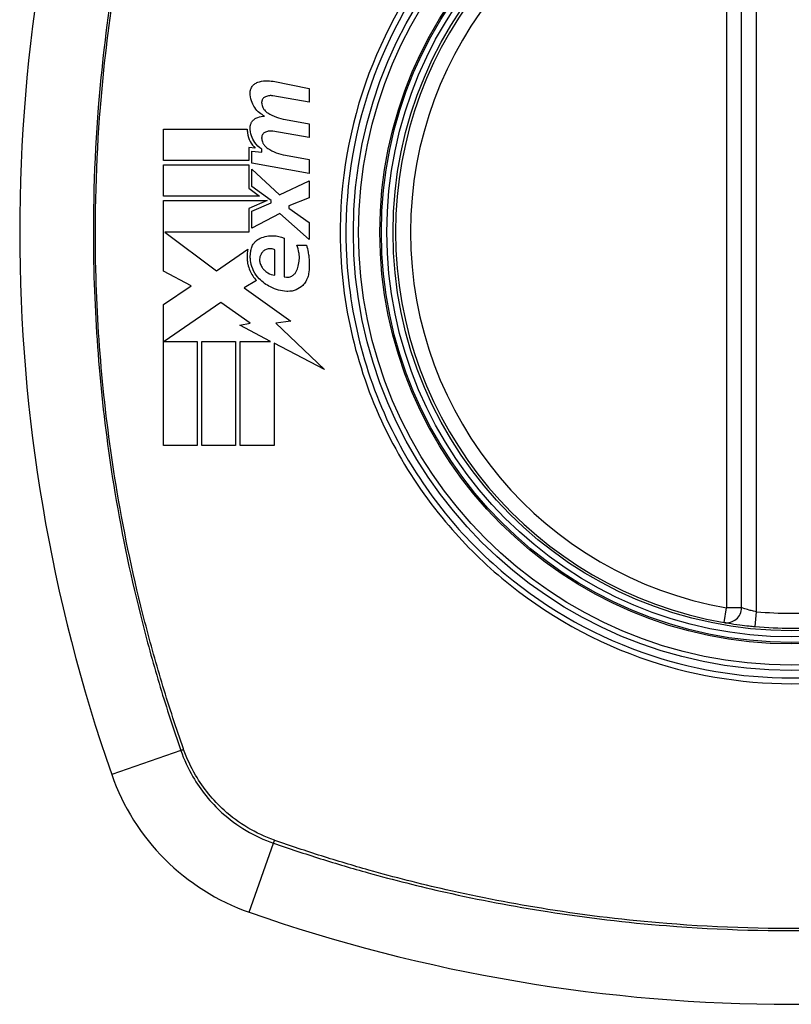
# Model space of a CAD drawing. Header units: inches. Extents: x 101 to 245, y 72 to 111.
# Tile 25 of 38: x 176.967 to 177.577, y 108.773 to 109.551. Entities that reach past the tile are written whole.
import ezdxf

# ---------------------------------------------------------------- set-up
doc = ezdxf.new("R2010")
doc.units = ezdxf.units.IN
doc.header["$MEASUREMENT"] = 0
doc.layers.add('Visible Edges(ANSI)', color=7, linetype='Continuous', lineweight=25)
doc.layers.add('Visible Tangent Edges(ANSI)', color=7, linetype='Continuous', lineweight=25)

msp = doc.modelspace()

# ---------------------------------------------------------------- linework, layer by layer
at = {"layer": 'Visible Edges(ANSI)'}
for p, q in [((177.53748, 109.08653), (177.53748, 109.68013)), ((177.16703, 109.50263), (177.19559, 109.49707)), ((177.19559, 109.49707), (177.19559, 109.48607)), ((177.19559, 109.48607), (177.16684, 109.49114)), ((177.17684, 109.47239), (177.19559, 109.46908)), ((177.19559, 109.46908), (177.19559, 109.45808)), ((177.08034, 109.44008), (177.08034, 109.46483)), ((177.08034, 109.46483), (177.14659, 109.46483)), ((177.19559, 109.45808), (177.16684, 109.46315)), ((177.15284, 109.44988), (177.14772, 109.45033)), ((177.14772, 109.45033), (177.14772, 109.44008)), ((177.15009, 109.43785), (177.15009, 109.44733)), ((177.15009, 109.44733), (177.15809, 109.44663)), ((177.15809, 109.44663), (177.15809, 109.44905)), ((177.17684, 109.44414), (177.19559, 109.44083)), ((177.14772, 109.44008), (177.08034, 109.44008)), ((177.08034, 109.41183), (177.08034, 109.43658)), ((177.08034, 109.43658), (177.14772, 109.43658)), ((177.14772, 109.43658), (177.14772, 109.4181)), ((177.19559, 109.42983), (177.15009, 109.43785)), ((177.19559, 109.44083), (177.19559, 109.42983)), ((177.15009, 109.41946), (177.15009, 109.43308)), ((177.15009, 109.43308), (177.17219, 109.41283)), ((177.1654, 109.40833), (177.15009, 109.41946)), ((177.17219, 109.41283), (177.19559, 109.42408)), ((177.19559, 109.42408), (177.19559, 109.41058)), ((177.15634, 109.41183), (177.08034, 109.41183)), ((177.14772, 109.4181), (177.15634, 109.41183)), ((177.08034, 109.35258), (177.08034, 109.40833)), ((177.08034, 109.40833), (177.16244, 109.40833)), ((177.16244, 109.40833), (177.14772, 109.40208)), ((177.15009, 109.40008), (177.1654, 109.40658)), ((177.1654, 109.40658), (177.1654, 109.40833)), ((177.19559, 109.41058), (177.17934, 109.40433)), ((177.17934, 109.40433), (177.17934, 109.40233)), ((177.14772, 109.40208), (177.14772, 109.38333)), ((177.15009, 109.38658), (177.15009, 109.40008)), ((177.17234, 109.39808), (177.15009, 109.38658)), ((177.19559, 109.37758), (177.17234, 109.39808)), ((177.17934, 109.40233), (177.19559, 109.39108)), ((177.19559, 109.39108), (177.19559, 109.37758)), ((177.14772, 109.38333), (177.08139, 109.38333)), ((177.08139, 109.38333), (177.12222, 109.35283)), ((177.17584, 109.37858), (177.17584, 109.34808)), ((177.18584, 109.37308), (177.19334, 109.37308)), ((177.12222, 109.35283), (177.14709, 109.37008)), ((177.16834, 109.34933), (177.16834, 109.36933)), ((177.1021, 109.34101), (177.08034, 109.35258)), ((177.15384, 109.34511), (177.14422, 109.33933)), ((177.08034, 109.32633), (177.1021, 109.34101)), ((177.14422, 109.33933), (177.18092, 109.31315)), ((177.08034, 109.21483), (177.08034, 109.32633)), ((177.12559, 109.32783), (177.08085, 109.29708)), ((177.14897, 109.31146), (177.12559, 109.32783)), ((177.14059, 109.30983), (177.14897, 109.31146)), ((177.18092, 109.31315), (177.16909, 109.31149)), ((177.16909, 109.31149), (177.20759, 109.27495)), ((177.16508, 109.29708), (177.14059, 109.30983)), ((177.08085, 109.29708), (177.10709, 109.29708)), ((177.10709, 109.29708), (177.10709, 109.21483)), ((177.11059, 109.21483), (177.11059, 109.29708)), ((177.11059, 109.29708), (177.13734, 109.29708)), ((177.13734, 109.29708), (177.13734, 109.21483)), ((177.14109, 109.21483), (177.14109, 109.29708)), ((177.14109, 109.29708), (177.16508, 109.29708)), ((177.20759, 109.27495), (177.16784, 109.29565)), ((177.16784, 109.29565), (177.16784, 109.21483)), ((177.10709, 109.21483), (177.08034, 109.21483)), ((177.13734, 109.21483), (177.11059, 109.21483)), ((177.16784, 109.21483), (177.14109, 109.21483))]:
    msp.add_line(p, q, dxfattribs=at)
for radius in [0.31988, 0.31496]:
    msp.add_circle((177.57685, 109.38333), radius, dxfattribs=at)
for centre, radius, start, end in [((178.26582, 109.38333), 1.29921, 160.73366, 199.26634), ((177.57685, 109.38333), 0.31299, 99.78402, 260.21598), ((177.52567, 109.08653), 0.01181, 260.21598, 0), ((177.57685, 109.38333), 0.31299, 264.74991, 275.25009), ((177.20662, 109.0131), 0.17717, 199.26634, 250.73366), ((177.57685, 110.07231), 1.29921, 250.73366, 289.26634)]:
    msp.add_arc(centre, radius, start, end, dxfattribs=at)
for points, knots in [([(177.14886, 109.49358), (177.14886, 109.49378), (177.14887, 109.49398), (177.1489, 109.49432), (177.14891, 109.49447), (177.14894, 109.49469), (177.14895, 109.49478), (177.14898, 109.49494), (177.14899, 109.49503), (177.14902, 109.4952), (177.14904, 109.49529), (177.14909, 109.49553), (177.14913, 109.49568), (177.14928, 109.49623), (177.14942, 109.49663), (177.1498, 109.4975), (177.15005, 109.49796), (177.15088, 109.4992), (177.15155, 109.49991), (177.15308, 109.50108), (177.15394, 109.50153), (177.15484, 109.50183)], [-0.02806933, -0.02806933, -0.02806933, -0.02806933, -0.02655837, -0.02655837, -0.0254402, -0.0254402, -0.02479565, -0.02479565, -0.02416023, -0.02416023, -0.02344141, -0.02344141, -0.02230527, -0.02230527, -0.01907839, -0.01907839, -0.01504987, -0.01504987, -0.00755311, -0.00755311, 0, 0, 0, 0]), ([(177.15484, 109.50183), (177.15689, 109.50252), (177.15902, 109.50292), (177.16313, 109.50314), (177.1651, 109.503), (177.16703, 109.50263)], [-0.03334269, -0.03334269, -0.03334269, -0.03334269, -0.01618292, -0.01618292, -0.00041988, -0.00041988, -0.00041988, -0.00041988]), ([(177.16034, 109.47508), (177.1589, 109.47578), (177.15755, 109.47666), (177.15486, 109.47887), (177.15358, 109.48026), (177.15135, 109.48348), (177.15044, 109.48532), (177.14918, 109.4893), (177.14885, 109.49143), (177.14886, 109.49358)], [-0.06020904, -0.06020904, -0.06020904, -0.06020904, -0.04740935, -0.04740935, -0.03262202, -0.03262202, -0.01678225, -0.01678225, -0.00037275, -0.00037275, -0.00037275, -0.00037275]), ([(177.16096, 109.49045), (177.16065, 109.49031), (177.16035, 109.49014), (177.15971, 109.48969), (177.15939, 109.48939), (177.15884, 109.48872), (177.15861, 109.48835), (177.15831, 109.48771), (177.15821, 109.48744), (177.15811, 109.48709), (177.15809, 109.487), (177.15806, 109.48686), (177.15805, 109.48681), (177.15803, 109.48671), (177.15802, 109.48666), (177.15801, 109.48654), (177.158, 109.48648), (177.15798, 109.48631), (177.15797, 109.4862), (177.15796, 109.48584), (177.15796, 109.48559), (177.15799, 109.48533)], [-0.01825939, -0.01825939, -0.01825939, -0.01825939, -0.01555937, -0.01555937, -0.01215229, -0.01215229, -0.00884391, -0.00884391, -0.00670425, -0.00670425, -0.00603459, -0.00603459, -0.00561463, -0.00561463, -0.00522861, -0.00522861, -0.00473542, -0.00473542, -0.00393494, -0.00393494, -0.00196875, -0.00196875, -0.00196875, -0.00196875]), ([(177.16684, 109.49114), (177.16592, 109.49131), (177.16498, 109.49134), (177.16299, 109.49114), (177.16195, 109.49088), (177.16096, 109.49045)], [-0.01599987, -0.01599987, -0.01599987, -0.01599987, -0.00850266, -0.00850266, 0, 0, 0, 0]), ([(177.15799, 109.48533), (177.15812, 109.48415), (177.15844, 109.48301), (177.15927, 109.48126), (177.15968, 109.4806), (177.16089, 109.47904), (177.16179, 109.47822), (177.16281, 109.47758)], [-0.02463691, -0.02463691, -0.02463691, -0.02463691, -0.01555528, -0.01555528, -0.00955626, -0.00955626, 0, 0, 0, 0]), ([(177.14886, 109.46608), (177.14886, 109.46619), (177.14887, 109.46631), (177.14888, 109.46651), (177.14888, 109.4666), (177.1489, 109.46677), (177.14891, 109.46685), (177.14892, 109.46701), (177.14893, 109.46709), (177.14896, 109.46726), (177.14897, 109.46734), (177.14901, 109.46757), (177.14903, 109.4677), (177.14914, 109.46818), (177.14924, 109.46852), (177.14961, 109.46956), (177.14995, 109.47022), (177.15088, 109.47155), (177.15149, 109.47219), (177.15299, 109.47333), (177.15389, 109.47379), (177.15484, 109.47408)], [-0.02766047, -0.02766047, -0.02766047, -0.02766047, -0.02680401, -0.02680401, -0.0261056, -0.0261056, -0.02548201, -0.02548201, -0.02488025, -0.02488025, -0.02420509, -0.02420509, -0.02317395, -0.02317395, -0.02044509, -0.02044509, -0.01476326, -0.01476326, -0.00792574, -0.00792574, 0, 0, 0, 0]), ([(177.15809, 109.44905), (177.15593, 109.45043), (177.15404, 109.45222), (177.1514, 109.45595), (177.15051, 109.45771), (177.14919, 109.46167), (177.14884, 109.46387), (177.14886, 109.46608)], [-0.0529494, -0.0529494, -0.0529494, -0.0529494, -0.03254649, -0.03254649, -0.01730062, -0.01730062, -0.00039707, -0.00039707, -0.00039707, -0.00039707]), ([(177.14659, 109.46483), (177.14657, 109.46384), (177.14662, 109.46286), (177.14706, 109.45946), (177.1478, 109.45714), (177.14996, 109.45309), (177.15128, 109.45136), (177.15284, 109.44988)], [-0.04317297, -0.04317297, -0.04317297, -0.04317297, -0.0356333, -0.0356333, -0.01696241, -0.01696241, 0, 0, 0, 0]), ([(177.16096, 109.46245), (177.16064, 109.46231), (177.16033, 109.46214), (177.15969, 109.46167), (177.15936, 109.46137), (177.1588, 109.46068), (177.15857, 109.4603), (177.15826, 109.4596), (177.15816, 109.4593), (177.15807, 109.4589), (177.15805, 109.45881), (177.15803, 109.45867), (177.15802, 109.45861), (177.158, 109.45851), (177.158, 109.45846), (177.15798, 109.45834), (177.15798, 109.45828), (177.15797, 109.45812), (177.15796, 109.45802), (177.15796, 109.45773), (177.15797, 109.45753), (177.15799, 109.45734)], [-0.01824014, -0.01824014, -0.01824014, -0.01824014, -0.0154558, -0.0154558, -0.01198937, -0.01198937, -0.00859566, -0.00859566, -0.00615971, -0.00615971, -0.00546034, -0.00546034, -0.00503601, -0.00503601, -0.00465527, -0.00465527, -0.00417342, -0.00417342, -0.00341971, -0.00341971, -0.00194251, -0.00194251, -0.00194251, -0.00194251]), ([(177.16684, 109.46315), (177.16591, 109.46331), (177.16497, 109.46335), (177.16298, 109.46315), (177.16194, 109.46288), (177.16096, 109.46245)], [-0.01604893, -0.01604893, -0.01604893, -0.01604893, -0.00847727, -0.00847727, 0, 0, 0, 0]), ([(177.15799, 109.45734), (177.15812, 109.45612), (177.15846, 109.45494), (177.15932, 109.45317), (177.15973, 109.45252), (177.16094, 109.451), (177.16182, 109.45021), (177.16281, 109.44958)], [-0.02463866, -0.02463866, -0.02463866, -0.02463866, -0.01525184, -0.01525184, -0.00931987, -0.00931987, 0, 0, 0, 0]), ([(177.15684, 109.37858), (177.1585, 109.37931), (177.16023, 109.37985), (177.1637, 109.3805), (177.16543, 109.38063), (177.17014, 109.38047), (177.17309, 109.3798), (177.17584, 109.37858)], [-0.05252162, -0.05252162, -0.05252162, -0.05252162, -0.03802982, -0.03802982, -0.02406892, -0.02406892, 0, 0, 0, 0]), ([(177.14934, 109.36808), (177.14939, 109.36865), (177.14948, 109.36922), (177.14986, 109.37091), (177.15027, 109.372), (177.1515, 109.37428), (177.15239, 109.37542), (177.15446, 109.37729), (177.15561, 109.37804), (177.15684, 109.37858)], [-0.03526655, -0.03526655, -0.03526655, -0.03526655, -0.03088657, -0.03088657, -0.02197862, -0.02197862, -0.01079591, -0.01079591, 0, 0, 0, 0]), ([(177.18534, 109.35233), (177.18597, 109.35366), (177.18648, 109.35504), (177.18735, 109.35816), (177.18764, 109.35992), (177.18778, 109.36218), (177.1878, 109.36267), (177.1878, 109.36346), (177.18779, 109.36375), (177.18778, 109.3643), (177.18777, 109.36456), (177.18773, 109.36514), (177.18771, 109.36546), (177.18762, 109.36628), (177.18756, 109.36677), (177.18717, 109.36927), (177.18661, 109.37122), (177.18584, 109.37308)], [-0.05506664, -0.05506664, -0.05506664, -0.05506664, -0.04374259, -0.04374259, -0.03018084, -0.03018084, -0.0264387, -0.0264387, -0.02420765, -0.02420765, -0.02223233, -0.02223233, -0.01976957, -0.01976957, -0.01599104, -0.01599104, -0.00050036, -0.00050036, -0.00050036, -0.00050036]), ([(177.19334, 109.37308), (177.1939, 109.3713), (177.19436, 109.36948), (177.19495, 109.36644), (177.19514, 109.36523), (177.19536, 109.36333), (177.19543, 109.36264), (177.19552, 109.36145), (177.19556, 109.36095), (177.19561, 109.35991), (177.19562, 109.35938), (177.19564, 109.35805), (177.19564, 109.35725), (177.19555, 109.35448), (177.19538, 109.35252), (177.19509, 109.35058)], [-0.05857853, -0.05857853, -0.05857853, -0.05857853, -0.04427096, -0.04427096, -0.03493369, -0.03493369, -0.0296881, -0.0296881, -0.0258246, -0.0258246, -0.02178743, -0.02178743, -0.01568984, -0.01568984, -0.00067754, -0.00067754, -0.00067754, -0.00067754]), ([(177.14709, 109.37008), (177.14679, 109.36878), (177.14659, 109.36746), (177.14645, 109.36571), (177.14643, 109.3653), (177.1464, 109.36451), (177.14639, 109.36413), (177.1464, 109.36347), (177.1464, 109.36319), (177.14642, 109.36266), (177.14644, 109.3624), (177.14648, 109.36174), (177.14651, 109.36133), (177.14667, 109.35993), (177.14683, 109.35895), (177.14741, 109.35634), (177.14793, 109.35473), (177.14986, 109.35018), (177.15165, 109.34745), (177.15384, 109.34511)], [-0.06899169, -0.06899169, -0.06899169, -0.06899169, -0.05878002, -0.05878002, -0.05561, -0.05561, -0.05273167, -0.05273167, -0.05061216, -0.05061216, -0.04865735, -0.04865735, -0.04550856, -0.04550856, -0.03795067, -0.03795067, -0.02502911, -0.02502911, 0, 0, 0, 0]), ([(177.15603, 109.34658), (177.15428, 109.34839), (177.15279, 109.35047), (177.15054, 109.35494), (177.14977, 109.35728), (177.14924, 109.36035), (177.14916, 109.36098), (177.14907, 109.36194), (177.14905, 109.36226), (177.14902, 109.36282), (177.14901, 109.36307), (177.14899, 109.36359), (177.14899, 109.36387), (177.149, 109.36459), (177.14901, 109.36504), (177.1491, 109.36636), (177.1492, 109.36722), (177.14934, 109.36808)], [-0.06373187, -0.06373187, -0.06373187, -0.06373187, -0.04404665, -0.04404665, -0.02524201, -0.02524201, -0.02033555, -0.02033555, -0.01791741, -0.01791741, -0.01602226, -0.01602226, -0.01392522, -0.01392522, -0.01050046, -0.01050046, -0.00386231, -0.00386231, -0.00386231, -0.00386231]), ([(177.15834, 109.36733), (177.15802, 109.36693), (177.15772, 109.3665), (177.15711, 109.36539), (177.15683, 109.3647), (177.15648, 109.36339), (177.15638, 109.36278), (177.15633, 109.362), (177.15632, 109.36183), (177.15632, 109.36156), (177.15632, 109.36145), (177.15633, 109.36126), (177.15633, 109.36117), (177.15635, 109.36097), (177.15635, 109.36086), (177.15638, 109.36057), (177.1564, 109.3604), (177.15652, 109.35966), (177.15665, 109.35911), (177.15684, 109.35858)], [-0.02524521, -0.02524521, -0.02524521, -0.02524521, -0.02119963, -0.02119963, -0.01548649, -0.01548649, -0.0107886, -0.0107886, -0.00949271, -0.00949271, -0.00871746, -0.00871746, -0.00802869, -0.00802869, -0.00716605, -0.00716605, -0.00583345, -0.00583345, -0.00150535, -0.00150535, -0.00150535, -0.00150535]), ([(177.16834, 109.36933), (177.16816, 109.36943), (177.16798, 109.36952), (177.16729, 109.36983), (177.16677, 109.37), (177.16517, 109.37035), (177.16408, 109.37036), (177.16205, 109.36996), (177.16113, 109.3696), (177.15956, 109.36861), (177.1589, 109.36802), (177.15834, 109.36733)], [-0.02954107, -0.02954107, -0.02954107, -0.02954107, -0.0279188, -0.0279188, -0.02353211, -0.02353211, -0.01478416, -0.01478416, -0.00692303, -0.00692303, 0, 0, 0, 0]), ([(177.15684, 109.35858), (177.15723, 109.35747), (177.15776, 109.35641), (177.15887, 109.35476), (177.15938, 109.35412), (177.16084, 109.3526), (177.16186, 109.3518), (177.16462, 109.35018), (177.16645, 109.34956), (177.16834, 109.34933)], [-0.04086178, -0.04086178, -0.04086178, -0.04086178, -0.03180686, -0.03180686, -0.02543884, -0.02543884, -0.01530154, -0.01530154, 0, 0, 0, 0]), ([(177.17584, 109.34808), (177.176, 109.34803), (177.17617, 109.34799), (177.17718, 109.34776), (177.17805, 109.34771), (177.17993, 109.3479), (177.18092, 109.34819), (177.18263, 109.34909), (177.18337, 109.34965), (177.18454, 109.35092), (177.18499, 109.35159), (177.18534, 109.35233)], [-0.03010904, -0.03010904, -0.03010904, -0.03010904, -0.02874945, -0.02874945, -0.02177568, -0.02177568, -0.01355693, -0.01355693, -0.00629065, -0.00629065, 0, 0, 0, 0]), ([(177.19509, 109.35058), (177.1949, 109.34927), (177.19455, 109.34799), (177.19372, 109.34598), (177.19333, 109.3452), (177.19219, 109.34332), (177.19137, 109.34228), (177.18894, 109.33986), (177.18719, 109.33869), (177.18318, 109.33697), (177.18092, 109.33653), (177.17838, 109.33656), (177.17811, 109.33656), (177.17784, 109.33658)], [-0.07879273, -0.07879273, -0.07879273, -0.07879273, -0.06865981, -0.06865981, -0.06195708, -0.06195708, -0.05155002, -0.05155002, -0.03492434, -0.03492434, -0.01659653, -0.01659653, -0.01443138, -0.01443138, -0.01443138, -0.01443138]), ([(177.17784, 109.33658), (177.17337, 109.33685), (177.16896, 109.33802), (177.16163, 109.34171), (177.15863, 109.34391), (177.15603, 109.34658)], [-0.0651785, -0.0651785, -0.0651785, -0.0651785, -0.02911205, -0.02911205, 0, 0, 0, 0]), ([(177.52366, 109.07489), (177.52366, 109.07489), (177.52495, 109.07466), (177.52957, 109.07392), (177.53263, 109.07346), (177.53847, 109.07269), (177.54089, 109.0724), (177.545, 109.07196), (177.54661, 109.0718), (177.54821, 109.07165)], [0, 0, 0, 0, 0.03342093, 0.03342093, 0.06354683, 0.06354683, 0.08237552, 0.08237552, 0.09414345, 0.09414345, 0.09414345, 0.09414345])]:
    msp.add_open_spline(points, degree=3, knots=knots, dxfattribs=at)
for points in [[(177.15484, 109.47408), (177.15663, 109.47463), (177.15848, 109.47496), (177.16034, 109.47508)], [(177.16281, 109.47758), (177.16712, 109.47494), (177.17189, 109.47319), (177.17684, 109.47239)], [(177.16281, 109.44958), (177.1671, 109.44685), (177.17188, 109.44501), (177.17684, 109.44414)]]:
    msp.add_open_spline(points, degree=3, dxfattribs=at)
at = {"layer": 'Visible Tangent Edges(ANSI)'}
for p, q in [((177.52567, 109.68013), (177.52567, 109.08653)), ((177.54929, 109.08341), (177.54929, 109.68325)), ((177.52366, 109.07489), (177.52567, 109.08653)), ((177.53748, 109.08653), (177.52567, 109.08653)), ((177.54821, 109.07165), (177.54929, 109.08341)), ((177.09403, 108.97375), (177.03937, 108.95464)), ((177.14816, 108.84586), (177.16726, 108.90051))]:
    msp.add_line(p, q, dxfattribs=at)
for radius in [0.34636, 0.34222, 0.32539, 0.3242]:
    msp.add_circle((177.57685, 109.38333), radius, dxfattribs=at)
for start, end in [(99.78402, 260.21598), (264.74991, 275.25009)]:
    msp.add_arc((177.57685, 109.38333), 0.30118, start, end, dxfattribs=at)
for centre, major_axis, start_param, end_param in [((177.09868, 108.97537), (-0.00931, -0.00321), 1.046967, 1.310674), ((177.16889, 108.90516), (0.00321, 0.00931), 1.830918, 2.094625)]:
    msp.add_ellipse(centre, major_axis=major_axis, ratio=0.002592, start_param=start_param, end_param=end_param, dxfattribs=at)
for points, knots in [([(177.09403, 109.79291), (177.08977, 109.78055), (177.08562, 109.76812), (177.0778, 109.74313), (177.07409, 109.73058), (177.06494, 109.69775), (177.05981, 109.67736), (177.0492, 109.63017), (177.04408, 109.60327), (177.03496, 109.54497), (177.03126, 109.51353), (177.02537, 109.43916), (177.02419, 109.39629), (177.02663, 109.29461), (177.03222, 109.23574), (177.04769, 109.1431), (177.05495, 109.10867), (177.06799, 109.05762), (177.0727, 109.04069), (177.0803, 109.01546), (177.08292, 109.00707), (177.08834, 108.99036), (177.09117, 108.98205), (177.09403, 108.97375)], [0, 0, 0, 0, 0.099284, 0.099284, 0.198296, 0.198296, 0.356933, 0.356933, 0.563161, 0.563161, 0.801732, 0.801732, 1.126637, 1.126637, 1.572986, 1.572986, 1.839557, 1.839557, 1.972882, 1.972882, 2.039554, 2.039554, 2.106203, 2.106203, 2.106203, 2.106203]), ([(177.09612, 108.975), (177.09322, 108.98326), (177.09051, 108.99126), (177.08511, 109.00776), (177.08247, 109.01613), (177.07481, 109.04129), (177.07007, 109.05818), (177.05691, 109.10911), (177.04959, 109.14347), (177.03395, 109.23594), (177.02829, 109.29473), (177.02583, 109.39628), (177.02702, 109.43909), (177.03298, 109.51335), (177.03672, 109.54474), (177.04594, 109.60294), (177.05111, 109.62978), (177.06181, 109.67687), (177.06699, 109.69721), (177.07621, 109.72997), (177.07995, 109.74249), (177.08777, 109.76725), (177.09177, 109.77927), (177.09612, 109.79167)], [-2.104956, -2.104956, -2.104956, -2.104956, -2.039554, -2.039554, -1.972882, -1.972882, -1.839557, -1.839557, -1.572986, -1.572986, -1.126637, -1.126637, -0.801732, -0.801732, -0.563161, -0.563161, -0.356933, -0.356933, -0.198296, -0.198296, -0.099284, -0.099284, -0.001246, -0.001246, -0.001246, -0.001246]), ([(177.57685, 109.73556), (177.59963, 109.73556), (177.62264, 109.73334), (177.67419, 109.72318), (177.70224, 109.71388), (177.75531, 109.6886), (177.78047, 109.67248), (177.80307, 109.65361), (177.83723, 109.62509), (177.8655, 109.59039), (177.90632, 109.51479), (177.91945, 109.47507), (177.93066, 109.39805), (177.93022, 109.36071), (177.91669, 109.27998), (177.90002, 109.23578), (177.86736, 109.18315), (177.85768, 109.16975), (177.84713, 109.15711), (177.81739, 109.12149), (177.78065, 109.09207), (177.69154, 109.04592), (177.63814, 109.0323), (177.54422, 109.03034), (177.50434, 109.03632), (177.42419, 109.06268), (177.38459, 109.08469), (177.35062, 109.11305), (177.3158, 109.14212), (177.2869, 109.17787), (177.24081, 109.265), (177.2268, 109.31731), (177.22324, 109.41431), (177.22984, 109.45816), (177.25828, 109.53976), (177.27952, 109.57715), (177.30656, 109.60955), (177.33617, 109.64501), (177.37275, 109.67435), (177.4321, 109.70522), (177.45119, 109.71311), (177.50484, 109.73), (177.54104, 109.73556), (177.57685, 109.73556)], [-3.141593, -3.141593, -3.141593, -3.141593, -2.946594, -2.946594, -2.696251, -2.696251, -2.445914, -2.445914, -2.445914, -2.067507, -2.067507, -1.716551, -1.716551, -1.405531, -1.405531, -1.016056, -1.016056, -0.875434, -0.875434, -0.875434, -0.479101, -0.479101, -0.021702, -0.021702, 0.31764, 0.31764, 0.695378, 0.695378, 0.695378, 1.082671, 1.082671, 1.532987, 1.532987, 1.905714, 1.905714, 2.266012, 2.266012, 2.266012, 2.660331, 2.660331, 2.835226, 2.835226, 3.141593, 3.141593, 3.141593, 3.141593]), ([(177.30339, 109.6122), (177.27594, 109.57949), (177.25434, 109.5417), (177.22537, 109.45913), (177.21864, 109.41471), (177.22226, 109.31645), (177.23657, 109.26349), (177.2735, 109.1941), (177.28745, 109.17345), (177.30339, 109.15446)], [-2.266012, -2.266012, -2.266012, -2.266012, -1.905714, -1.905714, -1.532987, -1.532987, -1.082671, -1.082671, -0.873089, -0.873089, -0.873089, -0.873089]), ([(177.34797, 109.10987), (177.38227, 109.0811), (177.4223, 109.0587), (177.5034, 109.03185), (177.5438, 109.02575), (177.63893, 109.02775), (177.693, 109.04165), (177.76433, 109.07881), (177.78593, 109.09327), (177.80572, 109.10987)], [-0.695378, -0.695378, -0.695378, -0.695378, -0.31764, -0.31764, 0.021702, 0.021702, 0.479101, 0.479101, 0.69757, 0.69757, 0.69757, 0.69757]), ([(177.54929, 109.08341), (177.54852, 109.08355), (177.54774, 109.08371), (177.54577, 109.08413), (177.5446, 109.08441), (177.54179, 109.08515), (177.54032, 109.0856), (177.5381, 109.08631), (177.53748, 109.08653), (177.53748, 109.08653)], [-0.09414345, -0.09414345, -0.09414345, -0.09414345, -0.08237552, -0.08237552, -0.06354683, -0.06354683, -0.03342093, -0.03342093, 0, 0, 0, 0]), ([(177.09403, 108.97375), (177.09652, 108.96651), (177.09972, 108.95952), (177.10971, 108.94232), (177.11752, 108.9327), (177.13837, 108.91389), (177.15228, 108.90567), (177.16726, 108.90051)], [0, 0, 0, 0, 0.0558923, 0.0558923, 0.1453199, 0.1453199, 0.261048, 0.261048, 0.261048, 0.261048]), ([(177.16804, 108.90277), (177.15342, 108.90798), (177.13986, 108.91607), (177.11949, 108.93448), (177.11185, 108.94387), (177.10198, 108.96064), (177.0988, 108.96746), (177.09629, 108.97452)], [-0.261048, -0.261048, -0.261048, -0.261048, -0.1453199, -0.1453199, -0.0558923, -0.0558923, 0, 0, 0, 0]), ([(177.16726, 108.90051), (177.17963, 108.89626), (177.19205, 108.8921), (177.21704, 108.88428), (177.2296, 108.88057), (177.26243, 108.87142), (177.28282, 108.86629), (177.33001, 108.85569), (177.35691, 108.85057), (177.4152, 108.84145), (177.44665, 108.83775), (177.52102, 108.83185), (177.56388, 108.83068), (177.66557, 108.83311), (177.72443, 108.8387), (177.81708, 108.85417), (177.85151, 108.86143), (177.90256, 108.87447), (177.91949, 108.87919), (177.94472, 108.88678), (177.9531, 108.88941), (177.96981, 108.89483), (177.97813, 108.89766), (177.98643, 108.90051)], [0, 0, 0, 0, 0.099284, 0.099284, 0.198296, 0.198296, 0.356933, 0.356933, 0.563161, 0.563161, 0.801732, 0.801732, 1.126637, 1.126637, 1.572986, 1.572986, 1.839557, 1.839557, 1.972882, 1.972882, 2.039554, 2.039554, 2.106203, 2.106203, 2.106203, 2.106203]), ([(177.98518, 108.90261), (177.97692, 108.89971), (177.96892, 108.897), (177.95241, 108.89159), (177.94405, 108.88895), (177.91889, 108.8813), (177.902, 108.87655), (177.85107, 108.8634), (177.81671, 108.85607), (177.72423, 108.84044), (177.66545, 108.83477), (177.5639, 108.83231), (177.52109, 108.8335), (177.44683, 108.83947), (177.41543, 108.84321), (177.35724, 108.85242), (177.33039, 108.8576), (177.2833, 108.8683), (177.26296, 108.87347), (177.23021, 108.88269), (177.21769, 108.88643), (177.19292, 108.89426), (177.18091, 108.89826), (177.16851, 108.90261)], [-2.104956, -2.104956, -2.104956, -2.104956, -2.039554, -2.039554, -1.972882, -1.972882, -1.839557, -1.839557, -1.572986, -1.572986, -1.126637, -1.126637, -0.801732, -0.801732, -0.563161, -0.563161, -0.356933, -0.356933, -0.198296, -0.198296, -0.099284, -0.099284, -0.001246, -0.001246, -0.001246, -0.001246])]:
    msp.add_open_spline(points, degree=3, knots=knots, dxfattribs=at)
for points in [[(177.30339, 109.15446), (177.3169, 109.13835), (177.33184, 109.12341), (177.34797, 109.10987)], [(177.09629, 108.97452), (177.09623, 108.97468), (177.09618, 108.97484), (177.09612, 108.975)], [(177.16851, 108.90261), (177.16835, 108.90266), (177.1682, 108.90272), (177.16804, 108.90277)]]:
    msp.add_open_spline(points, degree=3, dxfattribs=at)

doc.saveas('drawing.dxf')
